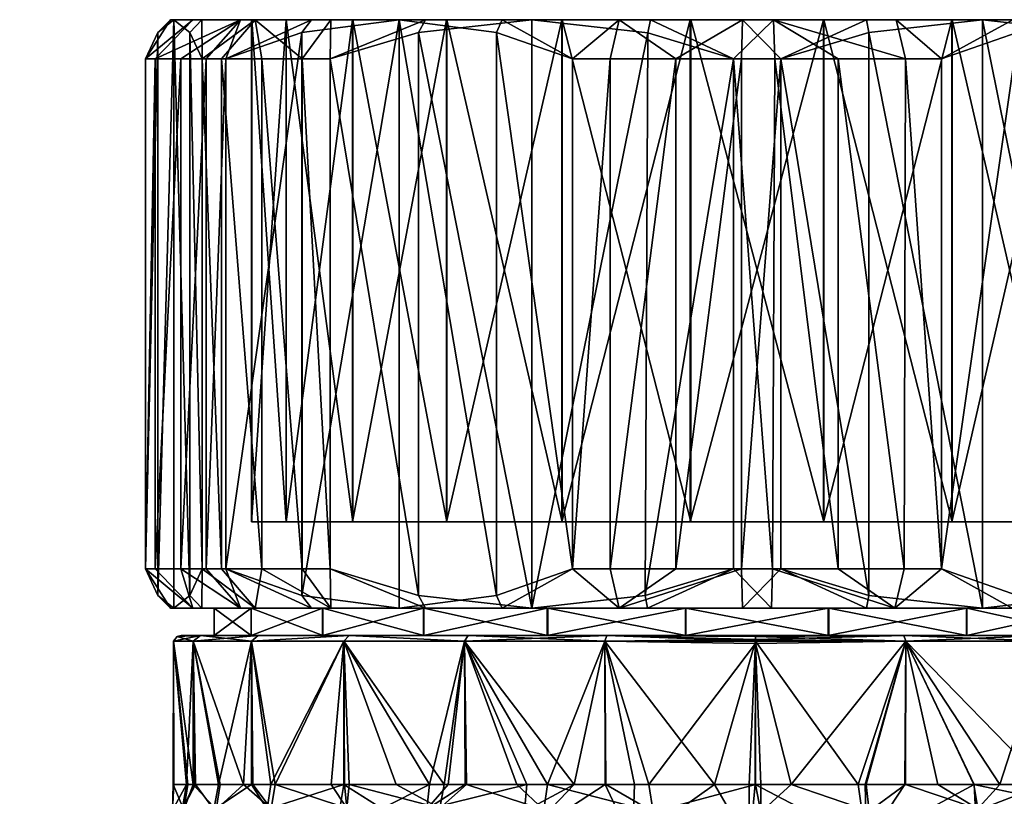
# Model space of a CAD drawing. Extents: x -0.145 to 0.145, y -0.549 to -0.003.
# Tile 256 of 256: x -0.094 to -0.069, y -0.06 to -0.04. Entities that reach past the tile are written whole.
import ezdxf

# ---------------------------------------------------------------- set-up
doc = ezdxf.new("R2010")
doc.units = 0
doc.layers.add('mesh', color=7, linetype='CONTINUOUS')

msp = doc.modelspace()

# ---------------------------------------------------------------- meshes
at = {"layer": 'mesh'}
mesh = msp.add_polyface(dxfattribs=at)
corners = [(-0.090246, -0.04135, -0.543444), (-0.090246, -0.05435, -0.543444), (-0.090498, -0.05435, -0.544407), (-0.089598, -0.04135, -0.541881), (-0.089598, -0.05435, -0.541881), (-0.088949, -0.04135, -0.540317), (-0.088949, -0.05435, -0.540317), (-0.088446, -0.04135, -0.539459), (-0.088446, -0.05435, -0.539459), (-0.087527, -0.04135, -0.557656), (-0.087527, -0.05435, -0.557656), (-0.086498, -0.05435, -0.558999), (-0.088557, -0.04135, -0.556313), (-0.088557, -0.05435, -0.556313), (-0.089049, -0.04135, -0.555447), (-0.089049, -0.05435, -0.555447), (-0.089859, -0.05535, -0.546849), (-0.089287, -0.05535, -0.543727), (-0.090181, -0.055027, -0.546824), (-0.089773, -0.05535, -0.549927), (-0.086266, -0.05535, -0.538186), (-0.086511, -0.055027, -0.537975), (-0.088071, -0.05535, -0.540796), (-0.089061, -0.05535, -0.552923), (-0.089366, -0.055027, -0.55303), (-0.087704, -0.05535, -0.555791), (-0.085773, -0.05535, -0.55831), (-0.088745, -0.05535, -0.549792), (-0.088743, -0.05535, -0.546147), (-0.087803, -0.05535, -0.553313), (-0.085981, -0.05535, -0.55647), (-0.087798, -0.05535, -0.542627), (-0.08779, -0.053151, -0.549667), (-0.086913, -0.04035, -0.552945), (-0.086913, -0.053151, -0.552945), (-0.087789, -0.053151, -0.546273), (-0.08779, -0.04035, -0.549667), (-0.086909, -0.053151, -0.542995), (-0.087789, -0.04035, -0.546273), (-0.089366, -0.040673, -0.55303), (-0.089773, -0.04035, -0.549927), (-0.090181, -0.040673, -0.546824), (-0.086511, -0.040673, -0.537975)]
mesh.append_faces([[corners[k] for k in face] for face in [(0, 1, 2, 2), (3, 4, 1, 1), (5, 6, 4, 4), (7, 8, 6, 6), (9, 10, 11, 11), (12, 13, 10, 10), (14, 15, 13, 13), (16, 2, 17, 17), (16, 18, 2, 2), (19, 18, 16, 16), (20, 8, 21, 21), (22, 8, 20, 20), (22, 6, 8, 8), (22, 4, 6, 6), (17, 4, 22, 22), (17, 1, 4, 4), (2, 1, 17, 17), (23, 24, 19, 19), (23, 15, 24, 24), (25, 15, 23, 23), (25, 13, 15, 15), (25, 10, 13, 13), (26, 10, 25, 25), (27, 16, 28, 28), (27, 19, 16, 16), (29, 19, 27, 27), (29, 23, 19, 19), (30, 23, 29, 29), (30, 25, 23, 23), (31, 22, 20, 20), (17, 22, 31, 31), (32, 33, 34, 34), (35, 36, 32, 32), (37, 38, 35, 35), (39, 24, 15, 15), (40, 19, 24, 24), (40, 18, 19, 19), (41, 2, 18, 18), (42, 21, 8, 8)]])
mesh = msp.add_polyface(dxfattribs=at)
corners = [(-0.088446, -0.04135, -0.539459), (-0.086266, -0.04035, -0.538186), (-0.086511, -0.040673, -0.537975), (-0.088071, -0.04035, -0.540796), (-0.088949, -0.04135, -0.540317), (-0.089859, -0.04035, -0.546849), (-0.090181, -0.040673, -0.546824), (-0.089773, -0.04035, -0.549927), (-0.090498, -0.04135, -0.544407), (-0.089287, -0.04035, -0.543727), (-0.090246, -0.04135, -0.543444), (-0.089598, -0.04135, -0.541881), (-0.089366, -0.040673, -0.55303), (-0.089061, -0.04035, -0.552923), (-0.089049, -0.04135, -0.555447), (-0.087704, -0.04035, -0.555791), (-0.088557, -0.04135, -0.556313), (-0.087527, -0.04135, -0.557656), (-0.086498, -0.04135, -0.558999), (-0.090498, -0.05435, -0.544407), (-0.090246, -0.05435, -0.543444), (-0.089598, -0.05435, -0.541881), (-0.088949, -0.05435, -0.540317), (-0.087527, -0.05435, -0.557656), (-0.088557, -0.05435, -0.556313), (-0.085211, -0.04035, -0.540057), (-0.086909, -0.04035, -0.542995), (-0.086913, -0.04035, -0.552945), (-0.08779, -0.04035, -0.549667), (-0.087789, -0.04035, -0.546273), (-0.08779, -0.053151, -0.549667), (-0.087789, -0.053151, -0.546273), (-0.086909, -0.053151, -0.542995), (-0.089049, -0.05435, -0.555447), (-0.089366, -0.055027, -0.55303), (-0.090181, -0.055027, -0.546824), (-0.088446, -0.05435, -0.539459)]
mesh.append_faces([[corners[k] for k in face] for face in [(0, 1, 2, 2), (0, 3, 1, 1), (4, 3, 0, 0), (5, 6, 7, 7), (5, 8, 6, 6), (9, 8, 5, 5), (9, 10, 8, 8), (3, 10, 9, 9), (3, 11, 10, 10), (4, 11, 3, 3), (12, 13, 7, 7), (14, 13, 12, 12), (14, 15, 13, 13), (16, 15, 14, 14), (15, 17, 18, 18), (16, 17, 15, 15), (10, 19, 8, 8), (11, 20, 10, 10), (4, 21, 11, 11), (0, 22, 4, 4), (16, 23, 17, 17), (14, 24, 16, 16), (25, 3, 26, 26), (25, 1, 3, 3), (27, 13, 15, 15), (28, 13, 27, 27), (28, 7, 13, 13), (29, 7, 28, 28), (29, 5, 7, 7), (26, 5, 29, 29), (26, 9, 5, 5), (3, 9, 26, 26), (30, 28, 27, 27), (31, 29, 28, 28), (32, 26, 29, 29), (12, 33, 14, 14), (7, 34, 12, 12), (6, 35, 7, 7), (8, 19, 6, 6), (2, 36, 0, 0)]])
mesh = msp.add_polyface(dxfattribs=at)
corners = [(-0.086498, -0.04135, -0.558999), (-0.086498, -0.05435, -0.558999), (-0.08579, -0.05435, -0.559698), (-0.086266, -0.05535, -0.538186), (-0.086511, -0.055027, -0.537975), (-0.084028, -0.05535, -0.536071), (-0.083355, -0.05535, -0.560366), (-0.085773, -0.05535, -0.55831), (-0.083537, -0.055027, -0.560632), (-0.080647, -0.05535, -0.561831), (-0.087527, -0.05435, -0.557656), (-0.077696, -0.05535, -0.562712), (-0.077756, -0.055027, -0.56303), (-0.07865, -0.04135, -0.53242), (-0.07865, -0.05435, -0.53242), (-0.079609, -0.05435, -0.532683), (-0.081544, -0.055027, -0.534167), (-0.081404, -0.05535, -0.534458), (-0.078415, -0.05535, -0.533393), (-0.087704, -0.05535, -0.555791), (-0.085981, -0.05535, -0.55647), (-0.080239, -0.05535, -0.535073), (-0.083396, -0.05535, -0.536895), (-0.085975, -0.05535, -0.539471), (-0.087798, -0.05535, -0.542627), (-0.082819, -0.053151, -0.558286), (-0.079881, -0.04035, -0.559983), (-0.079881, -0.053151, -0.559983), (-0.085218, -0.053151, -0.555885), (-0.082819, -0.04035, -0.558286), (-0.086913, -0.053151, -0.552945), (-0.085218, -0.04035, -0.555885), (-0.085211, -0.053151, -0.540057), (-0.086909, -0.04035, -0.542995), (-0.086909, -0.053151, -0.542995), (-0.082811, -0.053151, -0.537658), (-0.085211, -0.04035, -0.540057), (-0.079871, -0.053151, -0.535963), (-0.082811, -0.04035, -0.537658), (-0.076593, -0.053151, -0.535086), (-0.079871, -0.04035, -0.535963), (-0.077683, -0.040689, -0.56306), (-0.08579, -0.04135, -0.559698), (-0.083537, -0.040673, -0.560632), (-0.081544, -0.040673, -0.534167), (-0.084028, -0.04035, -0.536071), (-0.074901, -0.053151, -0.547975), (-0.087789, -0.053151, -0.546273), (-0.08779, -0.053151, -0.549667)]
mesh.append_faces([[corners[k] for k in face] for face in [(0, 1, 2, 2), (3, 4, 5, 5), (6, 2, 7, 7), (6, 8, 2, 2), (9, 8, 6, 6), (7, 1, 10, 10), (2, 1, 7, 7), (11, 12, 9, 9), (13, 14, 15, 15), (16, 17, 5, 5), (15, 17, 16, 16), (15, 18, 17, 17), (14, 18, 15, 15), (7, 19, 20, 20), (21, 17, 18, 18), (22, 17, 21, 21), (22, 5, 17, 17), (23, 5, 22, 22), (23, 3, 5, 5), (24, 3, 23, 23), (25, 26, 27, 27), (28, 29, 25, 25), (30, 31, 28, 28), (32, 33, 34, 34), (35, 36, 32, 32), (37, 38, 35, 35), (39, 40, 37, 37), (12, 41, 9, 9), (8, 42, 2, 2), (9, 43, 8, 8), (44, 15, 16, 16), (45, 5, 4, 4), (46, 35, 32, 32), (46, 37, 35, 35), (46, 47, 48, 48), (46, 34, 47, 47), (32, 34, 46, 46), (46, 28, 25, 25), (46, 30, 28, 28), (48, 30, 46, 46)]])
mesh = msp.add_polyface(dxfattribs=at)
corners = [(-0.081404, -0.04035, -0.534458), (-0.081544, -0.040673, -0.534167), (-0.084028, -0.04035, -0.536071), (-0.079609, -0.04135, -0.532683), (-0.078415, -0.04035, -0.533393), (-0.07865, -0.04135, -0.53242), (-0.086511, -0.040673, -0.537975), (-0.086266, -0.04035, -0.538186), (-0.083355, -0.04035, -0.560366), (-0.083537, -0.040673, -0.560632), (-0.080647, -0.04035, -0.561831), (-0.08579, -0.04135, -0.559698), (-0.085773, -0.04035, -0.55831), (-0.086498, -0.04135, -0.558999), (-0.087704, -0.04035, -0.555791), (-0.077683, -0.040689, -0.56306), (-0.077622, -0.04035, -0.562726), (-0.08579, -0.05435, -0.559698), (-0.087527, -0.04135, -0.557656), (-0.086498, -0.05435, -0.558999), (-0.079609, -0.05435, -0.532683), (-0.079881, -0.04035, -0.559983), (-0.082819, -0.04035, -0.558286), (-0.085218, -0.04035, -0.555885), (-0.082811, -0.04035, -0.537658), (-0.085211, -0.04035, -0.540057), (-0.079871, -0.04035, -0.535963), (-0.076593, -0.04035, -0.535086), (-0.086913, -0.04035, -0.552945), (-0.082819, -0.053151, -0.558286), (-0.085218, -0.053151, -0.555885), (-0.086913, -0.053151, -0.552945), (-0.085211, -0.053151, -0.540057), (-0.086909, -0.04035, -0.542995), (-0.082811, -0.053151, -0.537658), (-0.079871, -0.053151, -0.535963), (-0.083537, -0.055027, -0.560632), (-0.080647, -0.05535, -0.561831), (-0.081544, -0.055027, -0.534167), (-0.086511, -0.055027, -0.537975), (-0.084028, -0.05535, -0.536071)]
mesh.append_faces([[corners[k] for k in face] for face in [(0, 1, 2, 2), (0, 3, 1, 1), (4, 3, 0, 0), (4, 5, 3, 3), (6, 7, 2, 2), (8, 9, 10, 10), (8, 11, 9, 9), (12, 11, 8, 8), (12, 13, 11, 11), (14, 13, 12, 12), (15, 16, 10, 10), (13, 17, 11, 11), (18, 19, 13, 13), (5, 20, 3, 3), (21, 10, 16, 16), (22, 10, 21, 21), (22, 8, 10, 10), (23, 8, 22, 22), (24, 7, 25, 25), (24, 2, 7, 7), (26, 2, 24, 24), (26, 0, 2, 2), (27, 0, 26, 26), (27, 4, 0, 0), (23, 12, 8, 8), (23, 14, 12, 12), (28, 14, 23, 23), (29, 22, 21, 21), (30, 23, 22, 22), (31, 28, 23, 23), (32, 25, 33, 33), (34, 24, 25, 25), (35, 26, 24, 24), (36, 9, 11, 11), (37, 10, 9, 9), (15, 10, 37, 37), (1, 38, 2, 2), (3, 20, 1, 1), (2, 39, 6, 6), (38, 40, 2, 2)]])
mesh = msp.add_polyface(dxfattribs=at)
corners = [(-0.071113, -0.04135, -0.56352), (-0.070193, -0.05435, -0.563267), (-0.070193, -0.04135, -0.563267), (-0.071152, -0.05435, -0.56353), (-0.072831, -0.04135, -0.563751), (-0.072831, -0.05435, -0.56375), (-0.074448, -0.04135, -0.563969), (-0.074509, -0.05435, -0.56397), (-0.075504, -0.04135, -0.563964), (-0.075504, -0.05435, -0.563964), (-0.076971, -0.04135, -0.5322), (-0.07865, -0.05435, -0.53242), (-0.07865, -0.04135, -0.53242), (-0.076971, -0.05435, -0.5322), (-0.075293, -0.04135, -0.53198), (-0.075293, -0.05435, -0.53198), (-0.074298, -0.04135, -0.531986), (-0.074298, -0.05435, -0.531986), (-0.066983, -0.053151, -0.537665), (-0.069921, -0.04035, -0.535967), (-0.069921, -0.053151, -0.535967), (-0.069931, -0.053151, -0.559987), (-0.066991, -0.04035, -0.558292), (-0.066991, -0.053151, -0.558292), (-0.073209, -0.053151, -0.560865), (-0.069931, -0.04035, -0.559987), (-0.076603, -0.053151, -0.560863), (-0.073209, -0.04035, -0.560865), (-0.079881, -0.053151, -0.559983), (-0.076603, -0.04035, -0.560863), (-0.073199, -0.053151, -0.535087), (-0.076593, -0.04035, -0.535086), (-0.076593, -0.053151, -0.535086), (-0.073199, -0.04035, -0.535087), (-0.069155, -0.05535, -0.534119), (-0.069155, -0.04035, -0.534119), (-0.066192, -0.055011, -0.535348), (-0.072046, -0.040673, -0.53292), (-0.072046, -0.055027, -0.53292), (-0.068242, -0.040669, -0.561771), (-0.068258, -0.055027, -0.561783), (-0.077756, -0.055027, -0.56303), (-0.077683, -0.040689, -0.56306), (-0.074901, -0.053151, -0.547975), (-0.064591, -0.053151, -0.555893), (-0.062893, -0.053151, -0.552955), (-0.064584, -0.053151, -0.540065), (-0.062012, -0.053151, -0.546283), (-0.062889, -0.053151, -0.543005), (-0.079871, -0.053151, -0.535963)]
mesh.append_faces([[corners[k] for k in face] for face in [(0, 1, 2, 2), (0, 3, 1, 1), (4, 3, 0, 0), (4, 5, 3, 3), (6, 5, 4, 4), (6, 7, 5, 5), (8, 7, 6, 6), (8, 9, 7, 7), (10, 11, 12, 12), (10, 13, 11, 11), (14, 13, 10, 10), (14, 15, 13, 13), (16, 15, 14, 14), (16, 17, 15, 15), (18, 19, 20, 20), (21, 22, 23, 23), (24, 25, 21, 21), (26, 27, 24, 24), (28, 29, 26, 26), (30, 31, 32, 32), (20, 33, 30, 30), (34, 35, 36, 36), (34, 37, 35, 35), (38, 37, 34, 34), (38, 16, 37, 37), (17, 16, 38, 38), (39, 1, 40, 40), (2, 1, 39, 39), (41, 8, 42, 42), (9, 8, 41, 41), (43, 21, 23, 23), (24, 21, 43, 43), (44, 45, 43, 43), (43, 46, 18, 18), (47, 48, 43, 43), (43, 30, 32, 32), (43, 20, 30, 30), (18, 20, 43, 43), (32, 49, 43, 43)]])
mesh = msp.add_polyface(dxfattribs=at)
corners = [(-0.072106, -0.04035, -0.533238), (-0.074298, -0.04135, -0.531986), (-0.075269, -0.04035, -0.53298), (-0.072046, -0.040673, -0.53292), (-0.069155, -0.04035, -0.534119), (-0.078415, -0.04035, -0.533393), (-0.076971, -0.04135, -0.5322), (-0.07865, -0.04135, -0.53242), (-0.075293, -0.04135, -0.53198), (-0.075504, -0.04135, -0.563964), (-0.077622, -0.04035, -0.562726), (-0.077683, -0.040689, -0.56306), (-0.074477, -0.04035, -0.562969), (-0.074448, -0.04135, -0.563969), (-0.068381, -0.04035, -0.561484), (-0.070193, -0.04135, -0.563267), (-0.068242, -0.040669, -0.561771), (-0.07135, -0.04035, -0.562549), (-0.071113, -0.04135, -0.56352), (-0.072831, -0.04135, -0.563751), (-0.066447, -0.04035, -0.535585), (-0.066265, -0.040673, -0.535318), (-0.076603, -0.04035, -0.560863), (-0.073209, -0.04035, -0.560865), (-0.079881, -0.04035, -0.559983), (-0.073199, -0.04035, -0.535087), (-0.076593, -0.04035, -0.535086), (-0.069921, -0.04035, -0.535967), (-0.066983, -0.04035, -0.537665), (-0.069931, -0.04035, -0.559987), (-0.065774, -0.04035, -0.559879), (-0.066991, -0.04035, -0.558292), (-0.066983, -0.053151, -0.537665), (-0.069931, -0.053151, -0.559987), (-0.073209, -0.053151, -0.560865), (-0.076603, -0.053151, -0.560863), (-0.079881, -0.053151, -0.559983), (-0.076593, -0.053151, -0.535086), (-0.079871, -0.04035, -0.535963), (-0.073199, -0.053151, -0.535087), (-0.069921, -0.053151, -0.535967)]
mesh.append_faces([[corners[k] for k in face] for face in [(0, 1, 2, 2), (0, 3, 1, 1), (4, 3, 0, 0), (5, 6, 7, 7), (2, 6, 5, 5), (2, 8, 6, 6), (1, 8, 2, 2), (9, 10, 11, 11), (9, 12, 10, 10), (13, 12, 9, 9), (14, 15, 16, 16), (17, 15, 14, 14), (17, 18, 15, 15), (12, 18, 17, 17), (12, 19, 18, 18), (13, 19, 12, 12), (20, 21, 4, 4), (22, 12, 23, 23), (22, 10, 12, 12), (24, 10, 22, 22), (25, 2, 26, 26), (25, 0, 2, 2), (27, 0, 25, 25), (27, 4, 0, 0), (28, 4, 27, 27), (28, 20, 4, 4), (2, 5, 26, 26), (29, 30, 31, 31), (29, 14, 30, 30), (23, 14, 29, 29), (23, 17, 14, 14), (12, 17, 23, 23), (32, 28, 27, 27), (33, 29, 31, 31), (34, 23, 29, 29), (35, 22, 23, 23), (36, 24, 22, 22), (37, 26, 38, 38), (39, 25, 26, 26), (40, 27, 25, 25)]])
mesh = msp.add_polyface(dxfattribs=at)
corners = [(-0.060853, -0.04135, -0.555633), (-0.060204, -0.05435, -0.554069), (-0.060204, -0.04135, -0.554069), (-0.060853, -0.05435, -0.555633), (-0.061356, -0.04135, -0.556491), (-0.061356, -0.05435, -0.556491), (-0.063304, -0.04135, -0.536951), (-0.064012, -0.05435, -0.536252), (-0.064012, -0.04135, -0.536252), (-0.063263, -0.05435, -0.536995), (-0.062275, -0.04135, -0.538294), (-0.062274, -0.05435, -0.538294), (-0.061245, -0.04135, -0.539638), (-0.061224, -0.05435, -0.539672), (-0.060753, -0.04135, -0.540503), (-0.060753, -0.05435, -0.540503), (-0.061731, -0.05535, -0.555154), (-0.060515, -0.05535, -0.552223), (-0.066384, -0.05535, -0.535627), (-0.066192, -0.055011, -0.535348), (-0.06399, -0.05535, -0.537681), (-0.062079, -0.05535, -0.540191), (-0.064584, -0.053151, -0.540065), (-0.066983, -0.04035, -0.537665), (-0.066983, -0.053151, -0.537665), (-0.062889, -0.053151, -0.543005), (-0.064584, -0.04035, -0.540065), (-0.062012, -0.053151, -0.546283), (-0.062889, -0.04035, -0.543005), (-0.062013, -0.053151, -0.549677), (-0.062012, -0.04035, -0.546283), (-0.062893, -0.053151, -0.552955), (-0.062013, -0.04035, -0.549677), (-0.064591, -0.053151, -0.555893), (-0.062893, -0.04035, -0.552955), (-0.066991, -0.053151, -0.558292), (-0.064591, -0.04035, -0.555893), (-0.066265, -0.040673, -0.535318), (-0.069155, -0.04035, -0.534119), (-0.060433, -0.055031, -0.54294), (-0.060436, -0.040673, -0.54292), (-0.068242, -0.040669, -0.561771), (-0.068258, -0.055027, -0.561783), (-0.065774, -0.04035, -0.559879), (-0.063291, -0.040673, -0.557975), (-0.063291, -0.055027, -0.557975), (-0.065774, -0.05535, -0.559879), (-0.074901, -0.053151, -0.547975)]
mesh.append_faces([[corners[k] for k in face] for face in [(0, 1, 2, 2), (0, 3, 1, 1), (4, 3, 0, 0), (4, 5, 3, 3), (6, 7, 8, 8), (6, 9, 7, 7), (10, 9, 6, 6), (10, 11, 9, 9), (12, 11, 10, 10), (12, 13, 11, 11), (14, 13, 12, 12), (14, 15, 13, 13), (16, 3, 5, 5), (17, 1, 3, 3), (7, 18, 19, 19), (9, 20, 7, 7), (21, 13, 15, 15), (20, 11, 13, 13), (9, 11, 20, 20), (22, 23, 24, 24), (25, 26, 22, 22), (27, 28, 25, 25), (29, 30, 27, 27), (31, 32, 29, 29), (33, 34, 31, 31), (35, 36, 33, 33), (37, 8, 7, 7), (19, 37, 7, 7), (19, 38, 37, 37), (39, 14, 40, 40), (15, 14, 39, 39), (41, 42, 43, 43), (44, 5, 4, 4), (44, 45, 5, 5), (43, 45, 44, 44), (43, 46, 45, 45), (42, 46, 43, 43), (47, 29, 27, 27), (47, 31, 29, 29), (47, 25, 22, 22)]])
mesh = msp.add_polyface(dxfattribs=at)
corners = [(0.0032, -0.07385, 0.36904), (-0.00387, -0.07385, 0.369677), (0.004068, -0.07385, 0.369677), (0.000216, -0.07385, 0.368178), (-0.001341, -0.07385, 0.368352), (0.001764, -0.07385, 0.368412), (-0.003002, -0.07385, 0.379313), (0.002997, -0.07385, 0.37943), (0.004068, -0.07385, 0.378677), (0.001539, -0.07385, 0.380001), (-0.000018, -0.07385, 0.380176), (0.001764, -0.04315, 0.368412), (0.000216, -0.04315, 0.368178), (-0.000018, -0.04315, 0.380176), (0.001539, -0.04315, 0.380001), (0.000099, -0.074759, -0.56708), (0.000099, -0.074142, -0.566918), (0.004095, -0.07414, -0.566915), (-0.001836, -0.075727, -0.572344), (0.000092, -0.075615, -0.572359), (0.000092, -0.075583, -0.572124), (0.000093, -0.075289, -0.571363), (-0.00186, -0.075569, -0.571765), (0.000093, -0.07545, -0.57178), (0.002177, -0.075322, -0.571211), (0.000093, -0.075188, -0.571215), (0.000094, -0.074828, -0.57069), (0.000097, -0.073507, -0.56975), (0.000097, -0.07383, -0.569928), (0.004557, -0.0744, -0.569981), (0.00214, -0.075587, -0.57177), (0.004169, -0.075924, -0.571771), (0.000098, -0.073278, -0.569687), (0.002114, -0.075746, -0.572349), (0.004333, -0.075323, -0.570732), (0.00444, -0.074891, -0.57031), (0.000095, -0.074355, -0.570263), (0.000096, -0.074222, -0.570143), (0.000099, -0.073297, -0.566789), (0.000099, -0.073029, -0.566748), (0.008092, -0.074137, -0.566907), (0.090331, -0.07244, -0.564806), (0.090323, -0.071348, -0.56495), (-0.090125, -0.071348, -0.56495), (0.090315, -0.069733, -0.564629), (0.090314, -0.069238, -0.564385), (-0.090119, -0.070256, -0.564806), (0.090315, -0.06745, -0.562345), (0.090317, -0.067273, -0.561823), (-0.090116, -0.067694, -0.56284), (0.09032, -0.067165, -0.561282), (0.090323, -0.067129, -0.560731), (-0.090119, -0.067273, -0.561823), (-0.090125, -0.067129, -0.560731), (-0.090122, -0.067165, -0.561282), (0.090368, -0.070256, -0.556656), (0.090375, -0.071348, -0.556512), (-0.090177, -0.071348, -0.556512), (0.0939, -0.065813, -0.529996), (-0.093702, -0.065812, -0.529995), (0.000099, -0.065783, -0.529451), (-0.093705, -0.065788, -0.529702), (-0.093703, -0.065767, -0.529885), (0.093901, -0.065767, -0.529885), (0.008093, -0.074889, -0.567138), (0.000099, -0.075249, -0.567329), (0.000099, -0.074888, -0.567146), (0.008095, -0.075574, -0.567562), (0.000099, -0.075576, -0.567571), (0.002812, -0.07293, -0.569565), (0.000099, -0.07272, -0.569534)]
mesh.append_faces([[corners[k] for k in face] for face in [(0, 1, 2, 2), (0, 3, 4, 4), (5, 3, 0, 0), (6, 7, 8, 8), (6, 9, 7, 7), (6, 10, 9, 9), (11, 3, 5, 5), (12, 4, 3, 3), (13, 9, 10, 10), (14, 7, 9, 9), (15, 16, 17, 17), (18, 19, 20, 20), (21, 22, 23, 23), (24, 25, 21, 21), (24, 26, 25, 25), (27, 28, 29, 29), (30, 31, 24, 24), (29, 32, 27, 27), (23, 24, 21, 21), (23, 30, 24, 24), (20, 30, 23, 23), (20, 33, 30, 30), (19, 33, 20, 20), (34, 26, 24, 24), (35, 36, 26, 26), (29, 37, 36, 36), (28, 37, 29, 29), (38, 17, 16, 16), (39, 40, 38, 38), (41, 42, 43, 43), (44, 45, 46, 46), (47, 48, 49, 49), (50, 51, 52, 52), (53, 54, 51, 51), (55, 56, 57, 57), (58, 59, 60, 60), (61, 62, 63, 63), (64, 65, 66, 66), (67, 68, 65, 65), (69, 70, 32, 32)]])
mesh = msp.add_polyface(dxfattribs=at)
corners = [(-0.073084, -0.05535, -0.561819), (-0.076729, -0.05605, -0.561817), (-0.073084, -0.05605, -0.561819), (-0.076729, -0.05535, -0.561817), (-0.080249, -0.05605, -0.560872), (-0.076718, -0.05535, -0.534131), (-0.073073, -0.05605, -0.534133), (-0.076718, -0.05605, -0.534131), (-0.073073, -0.05535, -0.534133), (-0.077696, -0.05535, -0.562712), (-0.075504, -0.05435, -0.563964), (-0.077756, -0.055027, -0.56303), (-0.074533, -0.05535, -0.562971), (-0.074509, -0.05435, -0.56397), (-0.071387, -0.05535, -0.562558), (-0.072831, -0.05435, -0.56375), (-0.075269, -0.05535, -0.53298), (-0.074298, -0.05435, -0.531986), (-0.072106, -0.05535, -0.533238), (-0.075293, -0.05435, -0.53198), (-0.078415, -0.05535, -0.533393), (-0.076971, -0.05435, -0.5322), (-0.07865, -0.05435, -0.53242), (-0.080239, -0.05535, -0.535073), (-0.074901, -0.053151, -0.547975), (-0.076603, -0.053151, -0.560863), (-0.073209, -0.053151, -0.560865), (-0.079881, -0.053151, -0.559983), (-0.082819, -0.053151, -0.558286), (-0.074944, -0.05605, -0.533172), (-0.078735, -0.05605, -0.533671), (-0.080239, -0.05605, -0.535073), (-0.074944, -0.05605, -0.562462), (-0.078735, -0.05605, -0.561963), (-0.071154, -0.05605, -0.561963), (-0.074944, -0.05625, -0.562662), (-0.074944, -0.05615, -0.562635), (-0.078785, -0.056198, -0.56215), (-0.071104, -0.056198, -0.56215), (-0.074944, -0.056198, -0.532979), (-0.074944, -0.056077, -0.533072), (-0.078785, -0.056198, -0.533484)]
mesh.append_faces([[corners[k] for k in face] for face in [(0, 1, 2, 2), (3, 1, 0, 0), (3, 4, 1, 1), (5, 6, 7, 7), (8, 6, 5, 5), (9, 10, 11, 11), (12, 10, 9, 9), (12, 13, 10, 10), (14, 13, 12, 12), (14, 15, 13, 13), (16, 17, 18, 18), (16, 19, 17, 17), (20, 19, 16, 16), (20, 21, 19, 19), (22, 21, 20, 20), (0, 9, 3, 3), (0, 12, 9, 9), (0, 14, 12, 12), (5, 18, 8, 8), (5, 16, 18, 18), (5, 20, 16, 16), (23, 20, 5, 5), (24, 25, 26, 26), (24, 27, 25, 25), (28, 27, 24, 24), (29, 7, 6, 6), (30, 7, 29, 29), (30, 31, 7, 7), (32, 1, 33, 33), (32, 2, 1, 1), (34, 2, 32, 32), (35, 36, 37, 37), (35, 38, 36, 36), (39, 30, 40, 40), (41, 30, 39, 39), (37, 36, 33, 33), (40, 30, 29, 29), (36, 32, 33, 33), (36, 34, 32, 32)]])
mesh = msp.add_polyface(dxfattribs=at)
corners = [(-0.066406, -0.05535, -0.559055), (-0.069563, -0.05605, -0.560877), (-0.066406, -0.05605, -0.559055), (-0.069563, -0.05535, -0.560877), (-0.073084, -0.05605, -0.561819), (-0.073084, -0.05535, -0.561819), (-0.073073, -0.05535, -0.534133), (-0.069553, -0.05605, -0.535078), (-0.073073, -0.05605, -0.534133), (-0.069553, -0.05535, -0.535078), (-0.066397, -0.05605, -0.536901), (-0.066397, -0.05535, -0.536901), (-0.070193, -0.05435, -0.563267), (-0.068398, -0.05535, -0.561492), (-0.068258, -0.055027, -0.561783), (-0.071387, -0.05535, -0.562558), (-0.071152, -0.05435, -0.56353), (-0.072831, -0.05435, -0.56375), (-0.066192, -0.055011, -0.535348), (-0.066384, -0.05535, -0.535627), (-0.069155, -0.05535, -0.534119), (-0.072106, -0.05535, -0.533238), (-0.072046, -0.055027, -0.53292), (-0.074298, -0.05435, -0.531986), (-0.065774, -0.05535, -0.559879), (-0.074901, -0.053151, -0.547975), (-0.066991, -0.053151, -0.558292), (-0.064591, -0.053151, -0.555893), (-0.067622, -0.05605, -0.535134), (-0.071154, -0.05605, -0.533671), (-0.074944, -0.05605, -0.533172), (-0.071154, -0.05605, -0.561963), (-0.067622, -0.05605, -0.5605), (-0.071104, -0.056198, -0.56215), (-0.074944, -0.05615, -0.562635), (-0.067525, -0.056198, -0.560668), (-0.067525, -0.056198, -0.534967), (-0.071104, -0.056198, -0.533484), (-0.074944, -0.056077, -0.533072), (-0.074944, -0.056198, -0.532979), (-0.067541, -0.05985, -0.560631)]
mesh.append_faces([[corners[k] for k in face] for face in [(0, 1, 2, 2), (3, 1, 0, 0), (3, 4, 1, 1), (5, 4, 3, 3), (6, 7, 8, 8), (9, 7, 6, 6), (9, 10, 7, 7), (11, 10, 9, 9), (12, 13, 14, 14), (12, 15, 13, 13), (16, 15, 12, 12), (16, 17, 15, 15), (18, 19, 20, 20), (21, 22, 20, 20), (21, 23, 22, 22), (3, 15, 5, 5), (3, 13, 15, 15), (0, 13, 3, 3), (0, 24, 13, 13), (9, 19, 11, 11), (9, 20, 19, 19), (6, 20, 9, 9), (6, 21, 20, 20), (25, 26, 27, 27), (28, 7, 10, 10), (29, 7, 28, 28), (29, 8, 7, 7), (30, 8, 29, 29), (31, 1, 4, 4), (32, 1, 31, 31), (32, 2, 1, 1), (33, 31, 34, 34), (33, 32, 31, 31), (35, 32, 33, 33), (36, 29, 28, 28), (37, 29, 36, 36), (37, 38, 29, 29), (39, 38, 37, 37), (38, 30, 29, 29), (33, 40, 35, 35)]])
mesh = msp.add_polyface(dxfattribs=at)
corners = [(-0.085981, -0.05535, -0.55647), (-0.087803, -0.05605, -0.553313), (-0.085981, -0.05605, -0.55647), (-0.087803, -0.05535, -0.553313), (-0.088745, -0.05605, -0.549792), (-0.088745, -0.05535, -0.549792), (-0.088743, -0.05605, -0.546147), (-0.088743, -0.05535, -0.546147), (-0.087798, -0.05605, -0.542627), (-0.087798, -0.05535, -0.542627), (-0.085975, -0.05605, -0.539471), (-0.085975, -0.05535, -0.539471), (-0.089287, -0.05535, -0.543727), (-0.089859, -0.05535, -0.546849), (-0.087627, -0.05605, -0.540495), (-0.08909, -0.05605, -0.544027), (-0.089589, -0.05605, -0.547817), (-0.08909, -0.05605, -0.551608), (-0.087627, -0.05605, -0.55514), (-0.0853, -0.05605, -0.558173), (-0.085436, -0.056198, -0.558309), (-0.087795, -0.056198, -0.555236), (-0.087795, -0.056198, -0.540398), (-0.0853, -0.05605, -0.537461), (-0.089277, -0.056198, -0.543977), (-0.089689, -0.056077, -0.547817), (-0.089783, -0.056198, -0.547817), (-0.089277, -0.056198, -0.551658), (-0.088633, -0.05985, -0.542365), (-0.085436, -0.056198, -0.537325), (-0.087298, -0.05985, -0.53973), (-0.087189, -0.05985, -0.556008), (-0.087995, -0.05985, -0.554891), (-0.089283, -0.05985, -0.551659)]
mesh.append_faces([[corners[k] for k in face] for face in [(0, 1, 2, 2), (3, 1, 0, 0), (3, 4, 1, 1), (5, 4, 3, 3), (5, 6, 4, 4), (7, 6, 5, 5), (7, 8, 6, 6), (9, 8, 7, 7), (9, 10, 8, 8), (11, 10, 9, 9), (7, 12, 9, 9), (7, 13, 12, 12), (14, 8, 10, 10), (15, 8, 14, 14), (15, 6, 8, 8), (16, 6, 15, 15), (16, 4, 6, 6), (17, 4, 16, 16), (17, 1, 4, 4), (18, 1, 17, 17), (18, 2, 1, 1), (19, 2, 18, 18), (20, 19, 21, 21), (22, 14, 23, 23), (22, 15, 14, 14), (24, 15, 22, 22), (24, 25, 15, 15), (26, 25, 24, 24), (26, 17, 25, 25), (27, 17, 26, 26), (27, 18, 17, 17), (21, 18, 27, 27), (21, 19, 18, 18), (25, 16, 15, 15), (25, 17, 16, 16), (28, 24, 22, 22), (29, 30, 22, 22), (21, 31, 20, 20), (27, 32, 21, 21), (26, 33, 27, 27)]])
mesh = msp.add_polyface(dxfattribs=at)
corners = [(-0.08332, -0.060475, -0.535546), (-0.08325, -0.05985, -0.535582), (-0.082777, -0.05985, -0.535206), (-0.082346, -0.05985, -0.535006), (-0.082312, -0.05985, -0.560582), (-0.082884, -0.05985, -0.560236), (-0.082994, -0.060455, -0.560304), (-0.085364, -0.060449, -0.55841), (-0.085422, -0.05985, -0.558293), (-0.085765, -0.05985, -0.55798), (-0.085306, -0.05985, -0.5584), (-0.084104, -0.05985, -0.559499), (-0.085397, -0.060755, -0.558421), (-0.087296, -0.060468, -0.556077), (-0.087326, -0.060782, -0.556094), (-0.084466, -0.060462, -0.536412), (-0.083405, -0.05535, -0.559049), (-0.085981, -0.05605, -0.55647), (-0.083405, -0.05605, -0.559049), (-0.085981, -0.05535, -0.55647), (-0.085975, -0.05535, -0.539471), (-0.083396, -0.05605, -0.536895), (-0.085975, -0.05605, -0.539471), (-0.083396, -0.05535, -0.536895), (-0.080239, -0.05605, -0.535073), (-0.085773, -0.05535, -0.55831), (-0.083355, -0.05535, -0.560366), (-0.0853, -0.05605, -0.537461), (-0.082267, -0.05605, -0.535134), (-0.087627, -0.05605, -0.540495), (-0.0853, -0.05605, -0.558173), (-0.082267, -0.05605, -0.5605), (-0.085436, -0.056198, -0.537325), (-0.082363, -0.056198, -0.534967), (-0.087795, -0.056198, -0.540398), (-0.085436, -0.056198, -0.558309), (-0.082363, -0.056198, -0.560668), (-0.085539, -0.06046, -0.5374), (-0.085439, -0.05985, -0.537323), (-0.08739, -0.060474, -0.539699), (-0.087189, -0.05985, -0.556008)]
mesh.append_faces([[corners[k] for k in face] for face in [(0, 1, 2, 2), (2, 3, 0, 0), (4, 5, 6, 6), (7, 8, 9, 9), (7, 10, 8, 8), (6, 10, 7, 7), (6, 11, 10, 10), (5, 11, 6, 6), (7, 12, 6, 6), (13, 14, 7, 7), (15, 1, 0, 0), (16, 17, 18, 18), (19, 17, 16, 16), (20, 21, 22, 22), (23, 21, 20, 20), (23, 24, 21, 21), (16, 25, 19, 19), (16, 26, 25, 25), (27, 21, 28, 28), (27, 22, 21, 21), (29, 22, 27, 27), (30, 18, 17, 17), (31, 18, 30, 30), (32, 27, 33, 33), (32, 34, 27, 27), (35, 36, 30, 30), (33, 27, 28, 28), (36, 31, 30, 30), (15, 37, 38, 38), (39, 38, 37, 37), (38, 1, 15, 15), (35, 8, 10, 10), (32, 1, 38, 38), (33, 1, 32, 32), (33, 2, 1, 1), (35, 5, 36, 36), (35, 11, 5, 5), (10, 11, 35, 35), (35, 9, 8, 8), (35, 40, 9, 9)]])
mesh = msp.add_polyface(dxfattribs=at)
corners = [(-0.080883, -0.061222, -0.534126), (-0.079561, -0.05985, -0.533708), (-0.078771, -0.05985, -0.533554), (-0.080834, -0.060529, -0.53418), (-0.080776, -0.05985, -0.534274), (-0.08332, -0.060475, -0.535546), (-0.082346, -0.05985, -0.535006), (-0.080334, -0.060498, -0.56166), (-0.082312, -0.05985, -0.560582), (-0.082994, -0.060455, -0.560304), (-0.081024, -0.05985, -0.56136), (-0.080248, -0.05985, -0.561603), (-0.077551, -0.060543, -0.562441), (-0.078759, -0.05985, -0.562068), (-0.080249, -0.05535, -0.560872), (-0.080249, -0.05605, -0.560872), (-0.076729, -0.05535, -0.561817), (-0.083405, -0.05605, -0.559049), (-0.083405, -0.05535, -0.559049), (-0.080239, -0.05535, -0.535073), (-0.080239, -0.05605, -0.535073), (-0.083396, -0.05535, -0.536895), (-0.076718, -0.05605, -0.534131), (-0.076718, -0.05535, -0.534131), (-0.083355, -0.05535, -0.560366), (-0.080647, -0.05535, -0.561831), (-0.077696, -0.05535, -0.562712), (-0.082267, -0.05605, -0.535134), (-0.078735, -0.05605, -0.533671), (-0.083396, -0.05605, -0.536895), (-0.082267, -0.05605, -0.5605), (-0.078735, -0.05605, -0.561963), (-0.076729, -0.05605, -0.561817), (-0.078785, -0.056198, -0.533484), (-0.082363, -0.056198, -0.534967), (-0.082363, -0.056198, -0.560668), (-0.078785, -0.056198, -0.56215), (-0.082777, -0.05985, -0.535206), (-0.078028, -0.05985, -0.533408), (-0.077661, -0.05985, -0.562411), (-0.082884, -0.05985, -0.560236)]
mesh.append_faces([[corners[k] for k in face] for face in [(0, 1, 2, 2), (3, 4, 1, 1), (5, 4, 3, 3), (5, 6, 4, 4), (7, 8, 9, 9), (7, 10, 8, 8), (7, 11, 10, 10), (12, 11, 7, 7), (12, 13, 11, 11), (14, 15, 16, 16), (14, 17, 15, 15), (18, 17, 14, 14), (19, 20, 21, 21), (19, 22, 20, 20), (23, 22, 19, 19), (14, 24, 18, 18), (14, 25, 24, 24), (16, 25, 14, 14), (16, 26, 25, 25), (27, 20, 28, 28), (27, 29, 20, 20), (30, 15, 17, 17), (31, 15, 30, 30), (31, 32, 15, 15), (33, 27, 28, 28), (34, 27, 33, 33), (35, 31, 30, 30), (36, 31, 35, 35), (6, 37, 34, 34), (1, 33, 2, 2), (1, 34, 33, 33), (4, 34, 1, 1), (4, 6, 34, 34), (38, 2, 33, 33), (11, 35, 10, 10), (11, 36, 35, 35), (13, 36, 11, 11), (13, 39, 36, 36), (35, 8, 10, 10), (35, 40, 8, 8)]])
mesh = msp.add_polyface(dxfattribs=at)
corners = [(-0.089805, -0.0605, -0.547948), (-0.089789, -0.05985, -0.547975), (-0.089786, -0.05985, -0.547817), (-0.088753, -0.060487, -0.542325), (-0.089218, -0.05985, -0.543738), (-0.088633, -0.05985, -0.542365), (-0.089561, -0.060496, -0.545133), (-0.089257, -0.05985, -0.543979), (-0.089447, -0.05985, -0.54516), (-0.089777, -0.05985, -0.547204), (-0.085364, -0.060449, -0.55841), (-0.087189, -0.05985, -0.556008), (-0.087296, -0.060468, -0.556077), (-0.085765, -0.05985, -0.55798), (-0.088694, -0.060484, -0.553454), (-0.087995, -0.05985, -0.554891), (-0.088592, -0.05985, -0.553393), (-0.087763, -0.05985, -0.555213), (-0.089523, -0.060495, -0.550701), (-0.08942, -0.05985, -0.550663), (-0.087795, -0.05985, -0.540397), (-0.08739, -0.060474, -0.539699), (-0.087298, -0.05985, -0.53973), (-0.085439, -0.05985, -0.537323), (-0.089283, -0.05985, -0.551659), (-0.089277, -0.056198, -0.543977), (-0.089783, -0.056198, -0.547817), (-0.087795, -0.056198, -0.540398), (-0.085436, -0.056198, -0.537325), (-0.087795, -0.056198, -0.555236), (-0.089277, -0.056198, -0.551658)]
mesh.append_faces([[corners[k] for k in face] for face in [(0, 1, 2, 2), (3, 4, 5, 5), (3, 6, 4, 4), (6, 7, 4, 4), (6, 8, 7, 7), (0, 8, 6, 6), (0, 9, 8, 8), (2, 9, 0, 0), (10, 11, 12, 12), (10, 13, 11, 11), (14, 15, 16, 16), (12, 15, 14, 14), (12, 17, 15, 15), (11, 17, 12, 12), (18, 1, 0, 0), (19, 1, 18, 18), (3, 5, 20, 20), (21, 3, 20, 20), (21, 22, 23, 23), (20, 22, 21, 21), (24, 18, 14, 14), (19, 18, 24, 24), (14, 16, 24, 24), (8, 25, 7, 7), (8, 26, 25, 25), (9, 26, 8, 8), (5, 27, 20, 20), (4, 25, 5, 5), (4, 7, 25, 25), (27, 22, 20, 20), (28, 23, 22, 22), (29, 17, 11, 11), (29, 15, 17, 17), (30, 16, 15, 15), (30, 24, 16, 16), (19, 24, 26, 26), (26, 1, 19, 19), (26, 2, 1, 1), (9, 2, 26, 26)]])
mesh = msp.add_polyface(dxfattribs=at)
corners = [(-0.077646, -0.061608, -0.56256), (-0.074785, -0.062014, -0.562904), (-0.074791, -0.06164, -0.562802), (-0.078771, -0.05985, -0.533554), (-0.078028, -0.05985, -0.533408), (-0.078078, -0.061333, -0.533235), (-0.075097, -0.061381, -0.532907), (-0.072107, -0.061332, -0.533175), (-0.075097, -0.062183, -0.53275), (-0.075103, -0.05985, -0.533056), (-0.074949, -0.05985, -0.533064), (-0.075982, -0.05985, -0.533008), (-0.078136, -0.062112, -0.533079), (-0.0751, -0.063005, -0.532456), (-0.07769, -0.061976, -0.562658), (-0.074795, -0.061274, -0.562733), (-0.077609, -0.061247, -0.562496), (-0.077742, -0.06235, -0.562794), (-0.077551, -0.060543, -0.562441), (-0.077661, -0.05985, -0.562411), (-0.078759, -0.05985, -0.562068), (-0.074939, -0.05985, -0.562578), (-0.074802, -0.060556, -0.562671), (-0.074804, -0.05985, -0.562587), (-0.074031, -0.05985, -0.562634), (-0.077863, -0.063068, -0.563168), (-0.074773, -0.062767, -0.563219), (-0.077801, -0.062719, -0.562965), (-0.078183, -0.062514, -0.53295), (-0.078237, -0.06291, -0.532786), (-0.071879, -0.061922, -0.562602), (-0.071932, -0.061563, -0.562504), (-0.071976, -0.061212, -0.562439), (-0.074944, -0.056198, -0.532979), (-0.078785, -0.056198, -0.533484), (-0.07232, -0.05985, -0.533206), (-0.074944, -0.05625, -0.562662), (-0.078785, -0.056198, -0.56215)]
mesh.append_faces([[corners[k] for k in face] for face in [(0, 1, 2, 2), (3, 4, 5, 5), (6, 7, 8, 8), (6, 9, 10, 10), (11, 9, 6, 6), (12, 8, 13, 13), (12, 6, 8, 8), (5, 6, 12, 12), (5, 11, 6, 6), (4, 11, 5, 5), (14, 1, 0, 0), (0, 15, 16, 16), (2, 15, 0, 0), (14, 17, 1, 1), (18, 19, 20, 20), (18, 21, 19, 19), (22, 21, 18, 18), (22, 23, 21, 21), (24, 23, 22, 22), (15, 18, 16, 16), (15, 22, 18, 18), (25, 26, 27, 27), (28, 13, 29, 29), (28, 12, 13, 13), (26, 17, 27, 27), (26, 1, 17, 17), (30, 1, 26, 26), (30, 2, 1, 1), (31, 15, 2, 2), (32, 22, 15, 15), (11, 33, 9, 9), (11, 34, 33, 33), (4, 34, 11, 11), (33, 10, 9, 9), (33, 35, 10, 10), (24, 36, 23, 23), (36, 21, 23, 23), (36, 19, 21, 21), (37, 19, 36, 36)]])
mesh = msp.add_polyface(dxfattribs=at)
corners = [(-0.068975, -0.062683, -0.533562), (-0.071955, -0.062908, -0.532725), (-0.072007, -0.062511, -0.532889), (-0.072051, -0.06211, -0.533019), (-0.069079, -0.062315, -0.533726), (-0.075097, -0.062183, -0.53275), (-0.072107, -0.061332, -0.533175), (-0.071134, -0.05985, -0.53358), (-0.069364, -0.05985, -0.534139), (-0.072145, -0.05985, -0.533261), (-0.069233, -0.061575, -0.533949), (-0.069167, -0.061941, -0.533855), (-0.07232, -0.05985, -0.533206), (-0.074949, -0.05985, -0.533064), (-0.075097, -0.061381, -0.532907), (-0.0751, -0.063005, -0.532456), (-0.071879, -0.061922, -0.562602), (-0.071817, -0.062286, -0.562739), (-0.069018, -0.061754, -0.56174), (-0.074773, -0.062767, -0.563219), (-0.069268, -0.06047, -0.561546), (-0.072045, -0.060526, -0.562386), (-0.071976, -0.061212, -0.562439), (-0.071118, -0.05985, -0.562073), (-0.072121, -0.05985, -0.562266), (-0.069226, -0.060783, -0.561555), (-0.068792, -0.062419, -0.562044), (-0.071747, -0.062644, -0.562912), (-0.071674, -0.062982, -0.563115), (-0.068912, -0.06209, -0.561874), (-0.069104, -0.061424, -0.561645), (-0.071932, -0.061563, -0.562504), (-0.074791, -0.06164, -0.562802), (-0.074795, -0.061274, -0.562733), (-0.074802, -0.060556, -0.562671), (-0.074031, -0.05985, -0.562634), (-0.071104, -0.056198, -0.56215), (-0.070288, -0.05985, -0.561913), (-0.071104, -0.056198, -0.533484), (-0.074944, -0.056198, -0.532979), (-0.069371, -0.05985, -0.561485), (-0.074944, -0.05625, -0.562662)]
mesh.append_faces([[corners[k] for k in face] for face in [(0, 1, 2, 2), (2, 3, 4, 4), (5, 3, 2, 2), (5, 6, 3, 3), (6, 7, 8, 8), (9, 7, 6, 6), (10, 3, 6, 6), (11, 4, 3, 3), (6, 12, 9, 9), (6, 13, 12, 12), (14, 13, 6, 6), (15, 2, 1, 1), (15, 5, 2, 2), (16, 17, 18, 18), (16, 19, 17, 17), (20, 21, 22, 22), (23, 21, 20, 20), (24, 21, 23, 23), (25, 20, 22, 22), (26, 27, 28, 28), (27, 19, 28, 28), (27, 17, 19, 19), (29, 17, 27, 27), (29, 18, 17, 17), (30, 31, 16, 16), (22, 31, 30, 30), (31, 32, 16, 16), (22, 33, 31, 31), (21, 34, 22, 22), (21, 35, 34, 34), (24, 35, 21, 21), (36, 23, 37, 37), (38, 12, 39, 39), (38, 9, 12, 12), (7, 9, 38, 38), (38, 8, 7, 7), (37, 40, 36, 36), (35, 36, 41, 41), (24, 36, 35, 35), (24, 23, 36, 36)]])
mesh = msp.add_polyface(dxfattribs=at)
corners = [(-0.069268, -0.06047, -0.561546), (-0.069371, -0.05985, -0.561485), (-0.070288, -0.05985, -0.561913), (-0.069279, -0.061219, -0.534011), (-0.066733, -0.061108, -0.53534), (-0.066663, -0.061438, -0.535282), (-0.065563, -0.061077, -0.536186), (-0.065652, -0.060454, -0.536225), (-0.066812, -0.060471, -0.535384), (-0.066899, -0.05985, -0.535463), (-0.065696, -0.05985, -0.536205), (-0.067574, -0.05985, -0.535046), (-0.069327, -0.060527, -0.534065), (-0.068706, -0.05985, -0.534346), (-0.069364, -0.05985, -0.534139), (-0.072107, -0.061332, -0.533175), (-0.066531, -0.061009, -0.560168), (-0.069172, -0.061101, -0.561586), (-0.066451, -0.06131, -0.560227), (-0.066589, -0.060715, -0.560138), (-0.069226, -0.060783, -0.561555), (-0.066631, -0.060424, -0.560131), (-0.071118, -0.05985, -0.562073), (-0.069104, -0.061424, -0.561645), (-0.071976, -0.061212, -0.562439), (-0.067541, -0.05985, -0.560631), (-0.067133, -0.05985, -0.560441), (-0.064301, -0.060418, -0.558186), (-0.064266, -0.060705, -0.558198), (-0.064455, -0.05985, -0.558308), (-0.071104, -0.056198, -0.533484), (-0.067525, -0.056198, -0.534967), (-0.064452, -0.056198, -0.537325), (-0.067525, -0.056198, -0.560668), (-0.071104, -0.056198, -0.56215)]
mesh.append_faces([[corners[k] for k in face] for face in [(0, 1, 2, 2), (3, 4, 5, 5), (6, 4, 7, 7), (6, 5, 4, 4), (8, 9, 10, 10), (8, 11, 9, 9), (12, 11, 8, 8), (12, 13, 11, 11), (12, 14, 13, 13), (15, 14, 12, 12), (7, 8, 10, 10), (4, 8, 7, 7), (4, 12, 8, 8), (3, 12, 4, 4), (3, 15, 12, 12), (16, 17, 18, 18), (19, 17, 16, 16), (19, 20, 17, 17), (21, 20, 19, 19), (22, 0, 2, 2), (17, 23, 18, 18), (17, 24, 23, 23), (20, 24, 17, 17), (21, 0, 20, 20), (21, 1, 0, 0), (25, 1, 21, 21), (21, 26, 25, 25), (21, 27, 26, 26), (19, 27, 21, 21), (16, 28, 19, 19), (27, 29, 26, 26), (30, 13, 14, 14), (31, 13, 30, 30), (31, 11, 13, 13), (31, 9, 11, 11), (32, 9, 31, 31), (32, 10, 9, 9), (33, 26, 29, 29), (33, 25, 26, 26), (34, 1, 25, 25)]])
mesh = msp.add_polyface(dxfattribs=at)
corners = [(-0.083882, -0.062957, -0.561185), (-0.081012, -0.063166, -0.562561), (-0.080892, -0.062878, -0.562341), (-0.081088, -0.062323, -0.533843), (-0.078237, -0.06291, -0.532786), (-0.081195, -0.062693, -0.533681), (-0.078183, -0.062514, -0.53295), (-0.080998, -0.061948, -0.533972), (-0.0837, -0.06215, -0.535231), (-0.083569, -0.061796, -0.535357), (-0.078136, -0.062112, -0.533079), (-0.080883, -0.061222, -0.534126), (-0.078078, -0.061333, -0.533235), (-0.08093, -0.06158, -0.534064), (-0.08332, -0.060475, -0.535546), (-0.080834, -0.060529, -0.53418), (-0.083399, -0.061118, -0.535503), (-0.078771, -0.05985, -0.533554), (-0.079561, -0.05985, -0.533708), (-0.080774, -0.062552, -0.562146), (-0.077742, -0.06235, -0.562794), (-0.080663, -0.062203, -0.56198), (-0.080566, -0.061847, -0.56185), (-0.077646, -0.061608, -0.56256), (-0.080487, -0.061499, -0.561758), (-0.07769, -0.061976, -0.562658), (-0.080424, -0.061159, -0.561701), (-0.083167, -0.061396, -0.560394), (-0.077609, -0.061247, -0.562496), (-0.083398, -0.062064, -0.560616), (-0.082994, -0.060455, -0.560304), (-0.083035, -0.060762, -0.560311), (-0.080334, -0.060498, -0.56166), (-0.077551, -0.060543, -0.562441), (-0.077987, -0.063655, -0.563648), (-0.081071, -0.063291, -0.562679), (-0.081129, -0.063405, -0.562801), (-0.077926, -0.063383, -0.563397), (-0.077863, -0.063068, -0.563168), (-0.077801, -0.062719, -0.562965), (-0.083966, -0.063064, -0.561296), (-0.078296, -0.063287, -0.53259), (-0.08131, -0.06304, -0.533488), (-0.083469, -0.061452, -0.535446), (-0.078354, -0.063628, -0.532363), (-0.081425, -0.063347, -0.533267)]
mesh.append_faces([[corners[k] for k in face] for face in [(0, 1, 2, 2), (3, 4, 5, 5), (3, 6, 4, 4), (7, 6, 3, 3), (8, 3, 5, 5), (9, 7, 3, 3), (10, 11, 12, 12), (10, 13, 11, 11), (11, 14, 15, 15), (13, 16, 11, 11), (11, 17, 12, 12), (15, 18, 11, 11), (19, 20, 21, 21), (22, 23, 24, 24), (25, 23, 22, 22), (24, 26, 27, 27), (24, 28, 26, 26), (23, 28, 24, 24), (25, 21, 20, 20), (22, 21, 25, 25), (22, 29, 21, 21), (30, 31, 32, 32), (26, 32, 31, 31), (28, 32, 26, 26), (28, 33, 32, 32), (34, 35, 36, 36), (37, 1, 35, 35), (38, 1, 37, 37), (38, 2, 1, 1), (39, 2, 38, 38), (40, 35, 1, 1), (5, 41, 42, 42), (4, 41, 5, 5), (7, 10, 6, 6), (7, 13, 10, 10), (43, 13, 7, 7), (44, 42, 41, 41), (45, 42, 44, 44), (39, 19, 2, 2), (39, 20, 19, 19)]])

doc.saveas('drawing.dxf')
